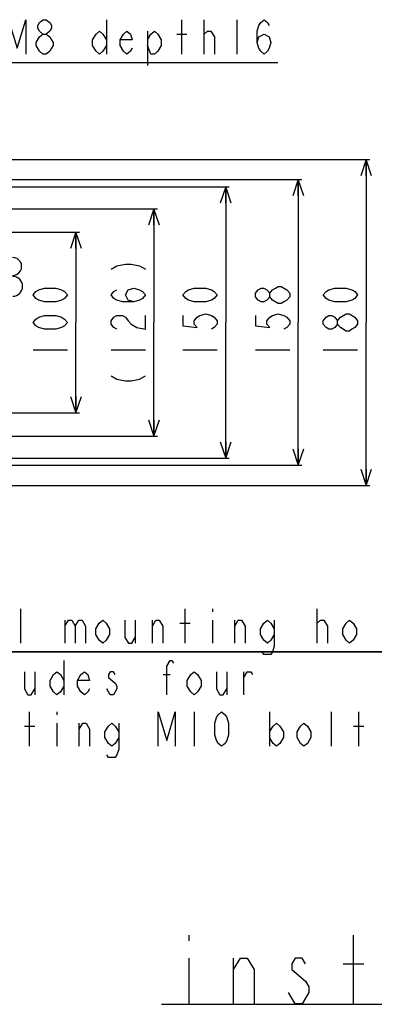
# Model space of a CAD drawing. Header units: millimetres. Extents: x 0 to 3360, y 0 to 2376.
# Tile 137 of 144: x 2397 to 2594, y 1491 to 2036. Entities that reach past the tile are written whole.
import ezdxf

# ---------------------------------------------------------------- set-up
doc = ezdxf.new("R2010")
doc.units = ezdxf.units.MM
doc.header["$LTSCALE"] = 184.8
doc.layers.get('0').update_dxf_attribs({"linetype": 'CONTINUOUS'})
doc.layers.add('DRA_ITEM', color=7, linetype='CONTINUOUS')
doc.layers.add('DRIV_DIM', color=7, linetype='CONTINUOUS')
doc.styles.get("Standard").update_dxf_attribs({"font": 'txt', "width": 0.8})
doc.dimstyles.new('DIMSTYLE_10', dxfattribs={"dimtxt": 19, "dimasz": 9, "dimexe": 2, "dimexo": 1.5, "dimtad": 1, "dimdec": 3, "dimdsep": 46, "dimtxsty": 'STANDARD', "dimblk": 'OPEN', "dimblk1": 'OPEN', "dimblk2": 'OPEN', "dimcen": 0.09, "dimadec": 3, "dimazin": 2, "dimtp": 0.2, "dimtm": 0.2, "dimtfac": 1, "dimtdec": 3, "dimtmove": 0, "dimatfit": 2, "dimldrblk": 'OPEN', "dimfxl": 1, "dimtolj": 1, "dimarcsym": 0})
doc.dimstyles.new('DIMSTYLE_2', dxfattribs={"dimtxt": 19, "dimasz": 9, "dimexe": 2, "dimexo": 1.5, "dimgap": 4.75, "dimtad": 1, "dimdec": 3, "dimdsep": 46, "dimtxsty": 'STANDARD', "dimblk": 'OPEN', "dimblk1": 'OPEN', "dimblk2": 'OPEN', "dimcen": 0.09, "dimadec": 3, "dimazin": 2, "dimtp": 0.5, "dimtm": 0.5, "dimtfac": 1, "dimtdec": 3, "dimtofl": 0, "dimtmove": 0, "dimatfit": 3, "dimldrblk": 'OPEN', "dimfxl": 1, "dimtolj": 1, "dimarcsym": 0})
doc.dimstyles.new('DIMSTYLE_21', dxfattribs={"dimtxt": 19, "dimasz": 9, "dimexe": 2, "dimexo": 1.5, "dimgap": 4.75, "dimtad": 1, "dimdec": 0, "dimdsep": 46, "dimtxsty": 'STANDARD', "dimblk": 'OPEN', "dimblk1": 'OPEN', "dimblk2": 'OPEN', "dimcen": 0.09, "dimadec": 0, "dimazin": 2, "dimtp": 0.5, "dimtm": 0.5, "dimtfac": 1, "dimtdec": 0, "dimtofl": 0, "dimtmove": 0, "dimatfit": 3, "dimldrblk": 'OPEN', "dimfxl": 1, "dimtolj": 1, "dimarcsym": 0})
doc.dimstyles.new('DIMSTYLE_4', dxfattribs={"dimtxt": 19, "dimasz": 9, "dimexe": 2, "dimexo": 1.5, "dimgap": 4.75, "dimtad": 1, "dimdec": 3, "dimdsep": 46, "dimtxsty": 'STANDARD', "dimblk": 'OPEN', "dimblk1": 'OPEN', "dimblk2": 'OPEN', "dimcen": 0.09, "dimadec": 3, "dimazin": 2, "dimtp": 0.3, "dimtm": 0.3, "dimtfac": 1, "dimtdec": 3, "dimtofl": 0, "dimtmove": 0, "dimatfit": 3, "dimldrblk": 'OPEN', "dimfxl": 1, "dimtolj": 1, "dimarcsym": 0})

# ---------------------------------------------------------------- blocks, each defined once
blk = doc.blocks.new('_OPEN')
at = {"color": 0, "linetype": 'BYBLOCK'}
for p, q in [((0, 0), (-1, 0.333)), ((-1, -0.333), (0, 0)), ((-1, 0), (0, 0))]:
    blk.add_line(p, q, dxfattribs=at)
blk = doc.blocks.new('*D28')
at = {"layer": 'DRIV_DIM', "color": 2, "linetype": 'CONTINUOUS'}
for p, q in [((2235.56, 1943.15), (2513.52, 1943.15)), ((2511.52, 1943.15), (2511.52, 1868.15)), ((2511.52, 1793.15), (2511.52, 1868.15)), ((2231.85, 1793.15), (2513.52, 1793.15))]:
    blk.add_line(p, q, dxfattribs=at)
at = {"layer": 'DRIV_DIM', "color": 2, "linetype": 'CONTINUOUS', "xscale": 9, "yscale": 9, "zscale": 9}
for p, rotation in [((2511.52, 1943.15), 90), ((2511.52, 1793.15), 270)]:
    blk.add_blockref('_OPEN', p, dxfattribs=dict(at, rotation=rotation))
blk = doc.blocks.new('*D33')
at = {"layer": 'DRIV_DIM', "color": 2, "linetype": 'CONTINUOUS'}
for p, q in [((2232.99, 1947.15), (2553.73, 1947.15)), ((2551.73, 1947.15), (2551.73, 1868.15)), ((2551.73, 1789.15), (2551.73, 1868.15)), ((2232.99, 1789.15), (2553.73, 1789.15))]:
    blk.add_line(p, q, dxfattribs=at)
at = {"layer": 'DRIV_DIM', "color": 2, "linetype": 'CONTINUOUS', "xscale": 9, "yscale": 9, "zscale": 9}
for p, rotation in [((2551.73, 1947.15), 90), ((2551.73, 1789.15), 270)]:
    blk.add_blockref('_OPEN', p, dxfattribs=dict(at, rotation=rotation))
blk = doc.blocks.new('*D34')
at = {"layer": 'DRIV_DIM', "color": 2, "linetype": 'CONTINUOUS'}
for p, q in [((2226.69, 1785.07), (2316.43, 1685.97)), ((2316.43, 1685.97), (2652.39, 1685.97)), ((2652.39, 1685.97), (2316.43, 1685.97))]:
    blk.add_line(p, q, dxfattribs=at)
at = {"layer": 'DRIV_DIM', "color": 2, "linetype": 'CONTINUOUS', "xscale": 9, "yscale": 9, "zscale": 9, "rotation": 132.1618467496}
blk.add_blockref('_OPEN', (2226.69, 1785.07), dxfattribs=at)
blk = doc.blocks.new('*D35')
at = {"layer": 'DRIV_DIM', "color": 2, "linetype": 'CONTINUOUS'}
for p, q in [((2265.89, 1918.15), (2430.56, 1918.15)), ((2428.56, 1918.15), (2428.56, 1868.15)), ((2428.56, 1818.15), (2428.56, 1868.15)), ((2265.89, 1818.15), (2430.56, 1818.15))]:
    blk.add_line(p, q, dxfattribs=at)
at = {"layer": 'DRIV_DIM', "color": 2, "linetype": 'CONTINUOUS', "xscale": 9, "yscale": 9, "zscale": 9}
for p, rotation in [((2428.56, 1918.15), 90), ((2428.56, 1818.15), 270)]:
    blk.add_blockref('_OPEN', p, dxfattribs=dict(at, rotation=rotation))
blk = doc.blocks.new('*D69')
at = {"layer": 'DRIV_DIM', "color": 2, "linetype": 'CONTINUOUS'}
for p, q in [((2260.49, 1958.32), (2591.32, 1958.32)), ((2589.32, 1958.32), (2589.32, 1868.15)), ((2589.32, 1777.97), (2589.32, 1868.15)), ((2260.49, 1777.97), (2591.32, 1777.97))]:
    blk.add_line(p, q, dxfattribs=at)
at = {"layer": 'DRIV_DIM', "color": 2, "linetype": 'CONTINUOUS', "xscale": 9, "yscale": 9, "zscale": 9}
for p, rotation in [((2589.32, 1958.32), 90), ((2589.32, 1777.97), 270)]:
    blk.add_blockref('_OPEN', p, dxfattribs=dict(at, rotation=rotation))
blk = doc.blocks.new('*D70')
at = {"layer": 'DRIV_DIM', "color": 2, "linetype": 'CONTINUOUS'}
for p, q in [((2277.49, 1931.01), (2473.78, 1931.01)), ((2471.78, 1931.01), (2471.78, 1868.15)), ((2471.78, 1805.29), (2471.78, 1868.15)), ((2277.49, 1805.29), (2473.78, 1805.29))]:
    blk.add_line(p, q, dxfattribs=at)
at = {"layer": 'DRIV_DIM', "color": 2, "linetype": 'CONTINUOUS', "xscale": 9, "yscale": 9, "zscale": 9}
for p, rotation in [((2471.78, 1931.01), 90), ((2471.78, 1805.29), 270)]:
    blk.add_blockref('_OPEN', p, dxfattribs=dict(at, rotation=rotation))

msp = doc.modelspace()

# ---------------------------------------------------------------- linework, layer by layer
at = {"color": 7, "linetype": 'CONTINUOUS'}
for centre, radius, start, end in [((2393.49336, 1899.14829), 5, 269.9336692, 90.0663308), ((2393.49336, 1888.14829), 5.5, 270.8110366, 89.1889634)]:
    msp.add_arc(centre, radius, start, end, dxfattribs=at)
at = {"layer": 'DRA_ITEM', "color": 2, "linetype": 'CONTINUOUS'}
for p, q in [((2445.40919, 2035.63547), (2445.40919, 2016.63539)), ((2487.20924, 2016.63539), (2487.20924, 2035.63547)), ((2499.55925, 2016.63539), (2499.55925, 2035.63547)), ((2517.6092, 2035.63547), (2517.6092, 2016.63539)), ((2468.20916, 2029.30204), (2468.20916, 2010.30217)), ((2484.35927, 2027.71884), (2490.05921, 2027.71884)), ((2499.55925, 2027.71884), (2501.45909, 2029.30204)), ((2358.00919, 2011.88545), (2540.40919, 2011.88545)), ((2491.14571, 1529.16653), (2491.14571, 1525.99972)), ((2582.3458, 1491.16638), (2582.3458, 1529.16653)), ((2491.14571, 1516.49988), (2491.14571, 1491.16638)), ((2515.84573, 1491.16638), (2515.84573, 1516.49988)), ((2576.64565, 1513.33307), (2588.04574, 1513.33307)), ((2475.94573, 1490.94293), (3205.54573, 1490.94293))]:
    msp.add_line(p, q, dxfattribs=at)
for points in [[(2391.25913, 2016.63539), (2391.25913, 2035.63547), (2396.00915, 2019.80221), (2400.75917, 2035.63547), (2400.75917, 2016.63539)], [(2410.25921, 2027.71884), (2408.35916, 2029.30204), (2407.40924, 2030.88545), (2407.40924, 2032.46886), (2408.35916, 2034.05206), (2410.25921, 2035.63547), (2412.15926, 2035.63547), (2414.0591, 2034.05206), (2415.00923, 2032.46886), (2415.00923, 2030.88545), (2414.0591, 2029.30204), (2412.15926, 2027.71884)], [(2529.00929, 2022.96882), (2529.95921, 2026.13543), (2532.80918, 2027.71884), (2535.65915, 2026.13543), (2536.60928, 2022.96882), (2535.65915, 2019.80221), (2534.70923, 2018.2188), (2532.80918, 2016.63539), (2530.90913, 2018.2188), (2529.95921, 2019.80221), (2529.00929, 2022.96882), (2529.00929, 2029.30204), (2529.95921, 2032.46886), (2530.90913, 2034.05206), (2532.80918, 2035.63547), (2534.70923, 2034.05206), (2535.65915, 2032.46886)], [(2408.35916, 2026.13543), (2410.25921, 2027.71884), (2412.15926, 2027.71884), (2414.0591, 2026.13543), (2415.00923, 2024.55202), (2415.95915, 2022.96882), (2415.95915, 2021.38541), (2415.00923, 2019.80221), (2414.0591, 2018.2188), (2412.15926, 2016.63539), (2410.25921, 2016.63539)], [(2445.40919, 2021.38541), (2443.50914, 2018.2188), (2441.60909, 2016.63539), (2439.70925, 2018.2188), (2437.8092, 2021.38541), (2437.8092, 2024.55202), (2439.70925, 2027.71884), (2441.60909, 2029.30204), (2443.50914, 2027.71884), (2445.40919, 2024.55202)], [(2459.65925, 2019.80221), (2458.70912, 2018.2188), (2456.80928, 2016.63539), (2454.90923, 2018.2188), (2453.00918, 2021.38541), (2453.00918, 2024.55202), (2454.90923, 2027.71884), (2456.80928, 2029.30204), (2458.70912, 2027.71884), (2459.65925, 2024.55202), (2453.00918, 2024.55202)], [(2468.20916, 2024.55202), (2470.10921, 2027.71884), (2472.00926, 2029.30204), (2473.9091, 2027.71884), (2475.80915, 2024.55202), (2475.80915, 2021.38541), (2473.9091, 2018.2188), (2472.00926, 2016.63539), (2470.10921, 2016.63539), (2468.20916, 2021.38541)], [(2501.45909, 2029.30204), (2503.35914, 2029.30204), (2505.25919, 2026.13543), (2505.25919, 2016.63539)], [(2406.45911, 2021.38541), (2406.45911, 2022.96882), (2408.35916, 2026.13543)], [(2410.25921, 2016.63539), (2408.35916, 2018.2188), (2406.45911, 2021.38541)], [(2515.84573, 1510.16646), (2519.64583, 1516.49988), (2523.44572, 1516.49988), (2527.24582, 1510.16646), (2527.24582, 1491.16638)], [(2555.74573, 1513.33307), (2553.84568, 1516.49988), (2550.04579, 1516.49988), (2548.14574, 1513.33307), (2548.14574, 1510.16646)], [(2548.14574, 1510.16646), (2555.74573, 1503.83303), (2557.64578, 1500.66642), (2557.64578, 1497.4998), (2555.74573, 1494.33319), (2553.84568, 1491.16638), (2550.04579, 1491.16638), (2548.14574, 1494.33319), (2546.24569, 1497.4998)]]:
    msp.add_lwpolyline(points, dxfattribs=at)
at = {"layer": 'DRIV_DIM', "color": 2, "linetype": 'CONTINUOUS'}
for p, q in [((2404.80721, 1852.94839), (2423.80729, 1852.94839)), ((2448.02742, 1852.94839), (2467.02729, 1852.94839)), ((2487.77402, 1852.94839), (2506.7741, 1852.94839)), ((2527.98164, 1852.94839), (2546.98151, 1852.94839)), ((2565.57328, 1852.94839), (2584.57336, 1852.94839)), ((2397.78677, 1709.71957), (2397.78677, 1690.71949)), ((2488.98665, 1690.71949), (2488.98665, 1709.71957)), ((2504.18663, 1709.71957), (2504.18663, 1708.13616)), ((2562.13658, 1690.71949), (2562.13658, 1709.71957)), ((2422.48658, 1703.38614), (2422.48658, 1690.71949)), ((2461.43666, 1703.38614), (2461.43666, 1690.71949)), ((2470.9367, 1690.71949), (2470.9367, 1703.38614)), ((2486.13668, 1701.80273), (2491.83662, 1701.80273)), ((2504.18663, 1703.38614), (2504.18663, 1690.71949)), ((2516.53664, 1690.71949), (2516.53664, 1703.38614)), ((2562.13658, 1701.80273), (2564.03663, 1703.38614)), ((2421.8533, 1681.21945), (2421.8533, 1662.21958)), ((2405.7034, 1674.88623), (2405.7034, 1662.21958)), ((2476.95328, 1673.30282), (2480.75338, 1673.30282)), ((2512.10326, 1674.88623), (2512.10326, 1662.21958)), ((2521.6033, 1662.21958), (2521.6033, 1674.88623)), ((2447.50345, 1662.21958), (2445.6034, 1665.38619)), ((2402.85343, 1633.71946), (2402.85343, 1652.71954)), ((2418.05341, 1652.71954), (2418.05341, 1651.13613)), ((2494.05331, 1652.71954), (2494.05331, 1633.71946)), ((2535.85336, 1652.71954), (2535.85336, 1633.71946)), ((2570.05342, 1633.71946), (2570.05342, 1652.71954)), ((2585.2534, 1633.71946), (2585.2534, 1652.71954)), ((2418.05341, 1646.38611), (2418.05341, 1633.71946)), ((2430.40342, 1633.71946), (2430.40342, 1646.38611)), ((2400.00325, 1644.80291), (2405.7034, 1644.80291)), ((2582.40343, 1644.80291), (2588.10337, 1644.80291))]:
    msp.add_line(p, q, dxfattribs=at)
for points in [[(2448.02742, 1897.5982), (2451.19403, 1899.49825), (2455.94405, 1900.44838), (2459.11066, 1900.44838), (2463.86068, 1899.49825), (2467.02729, 1897.5982)], [(2423.80729, 1883.34835), (2422.22388, 1881.4483), (2420.64067, 1880.49838), (2417.47386, 1879.54825), (2411.14063, 1879.54825), (2407.97402, 1880.49838), (2406.39062, 1881.4483), (2404.80721, 1883.34835), (2406.39062, 1885.24819), (2407.97402, 1886.19832), (2411.14063, 1887.14824), (2417.47386, 1887.14824), (2420.64067, 1886.19832), (2422.22388, 1885.24819), (2423.80729, 1883.34835)], [(2460.69407, 1879.54825), (2457.52726, 1880.49838), (2455.94405, 1883.34835), (2457.52726, 1886.19832), (2460.69407, 1887.14824), (2463.86068, 1886.19832), (2465.44409, 1885.24819), (2467.02729, 1883.34835), (2465.44409, 1881.4483), (2463.86068, 1880.49838), (2460.69407, 1879.54825), (2454.36064, 1879.54825), (2451.19403, 1880.49838), (2449.61062, 1881.4483), (2448.02742, 1883.34835), (2449.61062, 1885.24819), (2451.19403, 1886.19832)], [(2506.7741, 1883.34835), (2505.19069, 1881.4483), (2503.60729, 1880.49838), (2500.44067, 1879.54825), (2494.10745, 1879.54825), (2490.94063, 1880.49838), (2489.35743, 1881.4483), (2487.77402, 1883.34835), (2489.35743, 1885.24819), (2490.94063, 1886.19832), (2494.10745, 1887.14824), (2500.44067, 1887.14824), (2503.60729, 1886.19832), (2505.19069, 1885.24819), (2506.7741, 1883.34835)], [(2535.89827, 1882.39822), (2534.31486, 1880.49838), (2532.73166, 1879.54825), (2531.14825, 1879.54825), (2529.56505, 1880.49838), (2527.98164, 1882.39822), (2527.98164, 1884.29827), (2529.56505, 1886.19832), (2531.14825, 1887.14824), (2532.73166, 1887.14824), (2534.31486, 1886.19832), (2535.89827, 1884.29827)], [(2540.64829, 1878.59833), (2537.48168, 1880.49838), (2535.89827, 1882.39822), (2535.89827, 1884.29827), (2537.48168, 1886.19832), (2539.06488, 1887.14824), (2540.64829, 1888.09837), (2542.2317, 1888.09837), (2545.39831, 1886.19832)], [(2545.39831, 1886.19832), (2546.98151, 1884.29827), (2546.98151, 1882.39822)], [(2584.57336, 1883.34835), (2582.98995, 1881.4483), (2581.40654, 1880.49838), (2578.23993, 1879.54825), (2571.90671, 1879.54825), (2568.73989, 1880.49838), (2567.15669, 1881.4483), (2565.57328, 1883.34835), (2567.15669, 1885.24819), (2568.73989, 1886.19832), (2571.90671, 1887.14824), (2578.23993, 1887.14824), (2581.40654, 1886.19832), (2582.98995, 1885.24819), (2584.57336, 1883.34835)], [(2546.98151, 1882.39822), (2545.39831, 1880.49838), (2543.8149, 1879.54825), (2542.2317, 1878.59833), (2540.64829, 1878.59833)], [(2423.80729, 1868.14837), (2422.22388, 1866.24832), (2420.64067, 1865.29819), (2417.47386, 1864.34827), (2411.14063, 1864.34827), (2407.97402, 1865.29819), (2406.39062, 1866.24832), (2404.80721, 1868.14837), (2406.39062, 1870.04821), (2407.97402, 1870.99834), (2411.14063, 1871.94826), (2417.47386, 1871.94826), (2420.64067, 1870.99834), (2422.22388, 1870.04821), (2423.80729, 1868.14837)], [(2451.19403, 1864.34827), (2449.61062, 1865.29819), (2448.02742, 1867.19824), (2448.02742, 1869.09829), (2449.61062, 1870.99834), (2451.19403, 1871.94826), (2454.36064, 1871.94826), (2455.94405, 1870.99834), (2457.52726, 1869.09829), (2459.11066, 1867.19824), (2462.27728, 1865.29819), (2467.02729, 1864.34827), (2467.02729, 1871.94826)], [(2487.77402, 1871.94826), (2487.77402, 1866.24832), (2495.69065, 1865.29819), (2494.10745, 1867.19824), (2494.10745, 1869.09829), (2495.69065, 1870.99834), (2497.27406, 1871.94826), (2500.44067, 1872.89839), (2503.60729, 1871.94826), (2505.19069, 1870.99834), (2506.7741, 1869.09829), (2506.7741, 1867.19824), (2505.19069, 1865.29819), (2503.60729, 1864.34827)], [(2527.98164, 1871.94826), (2527.98164, 1866.24832), (2535.89827, 1865.29819), (2534.31486, 1867.19824), (2534.31486, 1869.09829), (2535.89827, 1870.99834), (2537.48168, 1871.94826), (2540.64829, 1872.89839), (2543.8149, 1871.94826), (2545.39831, 1870.99834), (2546.98151, 1869.09829), (2546.98151, 1867.19824), (2545.39831, 1865.29819), (2543.8149, 1864.34827)], [(2573.48991, 1867.19824), (2571.90671, 1865.29819), (2570.3233, 1864.34827), (2568.73989, 1864.34827), (2567.15669, 1865.29819), (2565.57328, 1867.19824), (2565.57328, 1869.09829), (2567.15669, 1870.99834), (2568.73989, 1871.94826), (2570.3233, 1871.94826), (2571.90671, 1870.99834), (2573.48991, 1869.09829)], [(2575.07332, 1865.29819), (2573.48991, 1867.19824), (2573.48991, 1869.09829), (2575.07332, 1870.99834), (2578.23993, 1872.89839)], [(2578.23993, 1872.89839), (2579.82334, 1872.89839), (2582.98995, 1870.99834)], [(2582.98995, 1870.99834), (2584.57336, 1869.09829), (2584.57336, 1867.19824)], [(2584.57336, 1867.19824), (2582.98995, 1865.29819), (2581.40654, 1864.34827), (2579.82334, 1863.39835), (2578.23993, 1863.39835), (2575.07332, 1865.29819)], [(2448.02742, 1838.69833), (2451.19403, 1836.79828), (2455.94405, 1835.84836), (2459.11066, 1835.84836), (2463.86068, 1836.79828), (2467.02729, 1838.69833)], [(2422.48658, 1700.21953), (2424.38663, 1703.38614), (2426.28668, 1703.38614), (2428.18673, 1700.21953), (2428.18673, 1690.71949)], [(2428.18673, 1700.21953), (2430.08678, 1703.38614), (2431.98662, 1703.38614), (2433.88667, 1700.21953), (2433.88667, 1690.71949)], [(2447.1866, 1695.46951), (2445.28676, 1692.3029), (2443.38671, 1690.71949), (2441.48666, 1692.3029), (2439.58661, 1695.46951), (2439.58661, 1698.63612), (2441.48666, 1701.80273), (2443.38671, 1703.38614), (2445.28676, 1701.80273), (2447.1866, 1698.63612), (2447.1866, 1695.46951)], [(2455.73672, 1703.38614), (2455.73672, 1693.8861), (2457.63677, 1690.71949), (2459.53661, 1690.71949), (2461.43666, 1693.8861)], [(2470.9367, 1700.21953), (2472.83675, 1703.38614), (2474.73659, 1703.38614), (2476.63664, 1700.21953), (2476.63664, 1690.71949)], [(2516.53664, 1700.21953), (2518.43669, 1703.38614), (2520.33674, 1703.38614), (2522.23658, 1700.21953), (2522.23658, 1690.71949)], [(2538.38669, 1695.46951), (2536.48664, 1692.3029), (2534.58659, 1690.71949), (2532.68675, 1692.3029), (2530.7867, 1695.46951), (2530.7867, 1698.63612), (2532.68675, 1701.80273), (2534.58659, 1703.38614), (2536.48664, 1701.80273), (2538.38669, 1698.63612)], [(2538.38669, 1703.38614), (2538.38669, 1689.13608), (2537.43677, 1685.96947), (2536.48664, 1684.38606), (2532.68675, 1684.38606), (2531.73662, 1685.96947)], [(2564.03663, 1703.38614), (2565.93668, 1703.38614), (2567.83673, 1700.21953), (2567.83673, 1690.71949)], [(2583.98663, 1695.46951), (2582.08658, 1692.3029), (2580.18674, 1690.71949), (2578.28669, 1692.3029), (2576.38664, 1695.46951), (2576.38664, 1698.63612), (2578.28669, 1701.80273), (2580.18674, 1703.38614), (2582.08658, 1701.80273), (2583.98663, 1698.63612), (2583.98663, 1695.46951)], [(2478.85333, 1662.21958), (2478.85333, 1678.05284), (2480.75338, 1681.21945), (2481.7033, 1681.21945), (2482.65343, 1679.63625)], [(2400.00325, 1674.88623), (2400.00325, 1665.38619), (2401.9033, 1662.21958), (2403.80335, 1662.21958), (2405.7034, 1665.38619)], [(2421.8533, 1666.96939), (2419.95325, 1663.80278), (2418.05341, 1662.21958), (2416.15336, 1663.80278), (2414.25331, 1666.96939), (2414.25331, 1670.13621), (2416.15336, 1673.30282), (2418.05341, 1674.88623), (2419.95325, 1673.30282), (2421.8533, 1670.13621)], [(2436.10336, 1665.38619), (2435.15344, 1663.80278), (2433.25339, 1662.21958), (2431.35334, 1663.80278), (2429.45329, 1666.96939), (2429.45329, 1670.13621), (2431.35334, 1673.30282), (2433.25339, 1674.88623), (2435.15344, 1673.30282), (2436.10336, 1670.13621), (2429.45329, 1670.13621)], [(2450.35342, 1673.30282), (2449.40329, 1674.88623), (2447.50345, 1674.88623), (2446.55332, 1673.30282), (2446.55332, 1671.71941)], [(2497.85341, 1666.96939), (2495.95336, 1663.80278), (2494.05331, 1662.21958), (2492.15326, 1663.80278), (2490.25342, 1666.96939), (2490.25342, 1670.13621), (2492.15326, 1673.30282), (2494.05331, 1674.88623), (2495.95336, 1673.30282), (2497.85341, 1670.13621), (2497.85341, 1666.96939)], [(2506.40332, 1674.88623), (2506.40332, 1665.38619), (2508.30337, 1662.21958), (2510.20342, 1662.21958), (2512.10326, 1665.38619)], [(2521.6033, 1671.71941), (2523.50335, 1674.88623), (2525.4034, 1674.88623), (2526.35332, 1673.30282)], [(2446.55332, 1671.71941), (2450.35342, 1668.5528), (2451.30334, 1666.96939), (2451.30334, 1665.38619)], [(2451.30334, 1665.38619), (2449.40329, 1662.21958), (2447.50345, 1662.21958)], [(2474.10331, 1633.71946), (2474.10331, 1652.71954), (2478.85333, 1636.88607), (2483.60335, 1652.71954), (2483.60335, 1633.71946)], [(2509.25329, 1633.71946), (2507.35345, 1635.30287), (2506.40332, 1636.88607), (2505.4534, 1640.05289), (2505.4534, 1646.38611), (2506.40332, 1649.55272), (2507.35345, 1651.13613), (2509.25329, 1652.71954), (2511.15334, 1651.13613), (2512.10326, 1649.55272), (2513.05339, 1646.38611), (2513.05339, 1640.05289), (2512.10326, 1636.88607), (2511.15334, 1635.30287), (2509.25329, 1633.71946)], [(2430.40342, 1643.2195), (2432.30326, 1646.38611), (2434.20331, 1646.38611), (2436.10336, 1643.2195), (2436.10336, 1633.71946)], [(2452.25326, 1638.46948), (2450.35342, 1635.30287), (2448.45337, 1633.71946), (2446.55332, 1635.30287), (2444.65327, 1638.46948), (2444.65327, 1641.63609), (2446.55332, 1644.80291), (2448.45337, 1646.38611), (2450.35342, 1644.80291), (2452.25326, 1641.63609)], [(2452.25326, 1646.38611), (2452.25326, 1632.13605), (2451.30334, 1628.96944), (2450.35342, 1627.38624), (2446.55332, 1627.38624), (2445.6034, 1628.96944)], [(2535.85336, 1641.63609), (2537.75341, 1644.80291), (2539.65325, 1646.38611), (2541.5533, 1644.80291), (2543.45335, 1641.63609), (2543.45335, 1638.46948), (2541.5533, 1635.30287), (2539.65325, 1633.71946), (2537.75341, 1635.30287), (2535.85336, 1638.46948)], [(2558.65333, 1638.46948), (2556.75328, 1635.30287), (2554.85344, 1633.71946), (2552.95339, 1635.30287), (2551.05334, 1638.46948), (2551.05334, 1641.63609), (2552.95339, 1644.80291), (2554.85344, 1646.38611), (2556.75328, 1644.80291), (2558.65333, 1641.63609), (2558.65333, 1638.46948)]]:
    msp.add_lwpolyline(points, dxfattribs=at)

# ---------------------------------------------------------------- dimensions: what is measured, and where the dimension line sits
for base, p1, p2, dimstyle, picture, middle in [((2589.32331, 1777.97374), (2258.99336, 1958.32284), (2258.99336, 1777.97374), 'DIMSTYLE_21', '*D69', (2589.32331, 1845.34829)), ((2551.73161, 1789.14829), (2231.49336, 1947.14829), (2231.49336, 1789.14829), 'DIMSTYLE_2', '*D33', (2551.73161, 1845.34829)), ((2511.52402, 1793.14829), (2234.05794, 1943.14829), (2230.34674, 1793.14829), 'DIMSTYLE_2', '*D28', (2511.52402, 1845.34829)), ((2428.55726, 1818.14829), (2264.39336, 1918.14829), (2264.39336, 1818.14829), 'DIMSTYLE_4', '*D35', (2428.55726, 1845.34829))]:
    dim = msp.add_linear_dim(base=base, p1=p1, p2=p2, angle=270, dimstyle=dimstyle, dxfattribs=at)
    dim.commit()
    dim.dimension.update_dxf_attribs({"geometry": picture, "text_midpoint": middle, "dimtype": 160})
dim = msp.add_linear_dim(base=(2471.77733, 1931.00523), p1=(2275.99336, 1805.29135), p2=(2275.99336, 1931.00523), angle=90, text='(<>)', dimstyle='DIMSTYLE_21', dxfattribs=at)
dim.commit()
dim.dimension.update_dxf_attribs({"geometry": '*D70', "text_midpoint": (2471.77733, 1830.14829), "dimtype": 160})
dim = msp.add_diameter_dim_2p(p1=(2226.68511, 1785.07141), p2=(2219.30161, 1793.22518), text='4×%%c<> mounting holes\\P※Includes four\\P mounting M10 bolts', dimstyle='DIMSTYLE_10', override={"dimtih": 1, "dimtoh": 1, "dimpost": '<>'}, dxfattribs=at)
dim.commit()
dim.dimension.update_dxf_attribs({"geometry": '*D34', "text_midpoint": (2319.25335, 1690.71949), "dimtype": 163})

doc.saveas('drawing.dxf')
